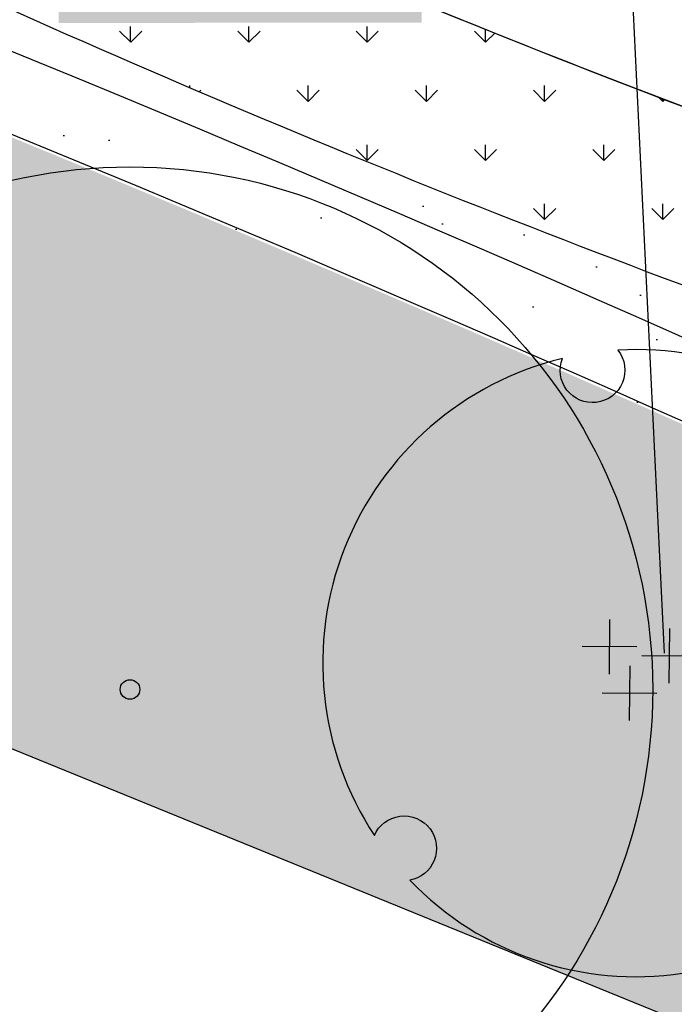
# Model space of a CAD drawing. Extents: x 1609557 to 1611883, y 574690 to 575242.
# Tile 17 of 43: x 1610251 to 1610267, y 574957 to 574981. Entities that reach past the tile are written whole.
import ezdxf
from ezdxf.enums import TextEntityAlignment as Align

# ---------------------------------------------------------------- set-up
doc = ezdxf.new("R2010")
doc.units = 0
doc.header["$MEASUREMENT"] = 0
doc.layers.add('L-ANNO-NOTE', color=2, linetype='Continuous', lineweight=25)
doc.layers.add('L-ANNO-TTLB-NPLT', color=8, linetype='Continuous', plot=False)
doc.layers.add('L-PLNT-NPLT', color=21, linetype='Continuous', plot=False)
for name, color, linetype in [('L-PLNT-BASE', 2, 'Continuous'), ('L-PLNT-BID-ADD', 2, 'Continuous'), ('L-PLNT-SEED', 2, 'Continuous'), ('L-PLNT-TREE', 5, 'Continuous'), ('L-PLNT-TREE-PLAN', 7, 'Continuous'), ('L-STON', 3, 'Continuous')]:
    doc.layers.add(name, color=color, linetype=linetype)
doc.styles.add('RDG_Standard', font='ARIALN.TTF')
doc.styles.add('X-HLVM1S', font='ARIALN.TTF')

# ---------------------------------------------------------------- blocks, each defined once
blk = doc.blocks.new('PLNT-TREE-ORN-MULT')
at = {"layer": 'L-PLNT-TREE-PLAN', "color": 0, "extrusion": (5.028865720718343e-15, -4.300868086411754e-18, -1)}
for p, q in [((-0.04255343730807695, 0.06981336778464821), (-0.04335550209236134, -0.01725964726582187)), ((0.0527482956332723, 0.05509634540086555), (0.05194623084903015, -0.03197666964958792)), ((0.0005820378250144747, 0.02587582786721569), (-0.08649097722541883, 0.02667789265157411)), ((0.09588377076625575, 0.01115880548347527), (0.008810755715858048, 0.01196087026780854)), ((-0.01043609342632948, -0.004455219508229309), (-0.01123815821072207, -0.09152823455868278)), ((0.03269938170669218, -0.04839275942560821), (-0.05437363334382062, -0.04759069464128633))]:
    blk.add_line(p, q, dxfattribs=at)
at = {"layer": 'L-PLNT-TREE-PLAN', "color": 0}
blk.add_lwpolyline([(-0.02937539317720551, 0.4991363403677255, -0.2718992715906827), (-0.02216410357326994, 0.4473752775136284, -0.2718992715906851), (-0.06385349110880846, 0.4158601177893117, -0.2633037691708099), (-0.1106958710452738, 0.4355865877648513, -0.2633037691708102), (-0.1179077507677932, 0.4858989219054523, 0.518932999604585), (-0.417688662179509, -0.2748384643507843, -0.2647662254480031), (-0.3769914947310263, -0.2439824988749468, -0.2718992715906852), (-0.3288538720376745, -0.2643289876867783, -0.2633037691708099), (-0.3225163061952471, -0.3147589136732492, -0.2556770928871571), (-0.3610273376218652, -0.3459179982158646, 0.5174068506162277), (0.4463127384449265, -0.2253995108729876, -0.2652179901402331), (0.3991555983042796, -0.2055931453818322, -0.2718992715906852), (0.3927073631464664, -0.1537314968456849, -0.2633037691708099), (0.4332121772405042, -0.1230280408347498, -0.2575414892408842), (0.4796847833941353, -0.1410762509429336, 0.5192192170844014)], format="xyb", close=True, dxfattribs=at)
at = {"layer": 'L-PLNT-NPLT', "style": 'RDG_Standard'}
blk.add_attdef('KEY', (0.1024455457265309, 0.1900547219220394), '', height=0.046875, dxfattribs=at)
at = {"layer": 'L-PLNT-NPLT', "style": 'RDG_Standard', "flags": 1}
for tag, p in [('BOTANICAL', (0.1024455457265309, 0.1153563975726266)), ('COMMON', (0.1024455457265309, 0.04065807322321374)), ('SIZE', (0.1024455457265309, -0.03404025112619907)), ('CONDITION', (0.1024455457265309, -0.1087385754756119)), ('NOTES', (0.1024455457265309, -0.1834368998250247)), ('SORT', (0.1024455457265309, -0.2581352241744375))]:
    blk.add_attdef(tag, p, '', height=0.046875, dxfattribs=at)
blk = doc.blocks.new('*U115')
at = {"true_color": 0xffffff}
blk.add_hatch(color=7, dxfattribs=at).paths.add_polyline_path([(-0.5466215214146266, 0.2352818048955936), (-0.1124215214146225, 0.2352818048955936), (-0.1124215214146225, -0.2349535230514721), (-0.5466215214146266, -0.2352818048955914)])
at = {"color": 3}
blk.add_lwpolyline([(-0.12953889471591, 1.110223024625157e-15), (0.1295388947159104, -1.110223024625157e-15), (0.1774576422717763, -0.9889988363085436)], dxfattribs=at)
at = {"color": 1, "style": 'X-HLVM1S', "width": 0.8, "flags": 8}
for tag, p in [('PLANTNUMBER', (-0.329530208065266, 0.1089267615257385)), ('SPECIESTYPE', (-0.32953020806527, -0.1089267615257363))]:
    blk.add_attdef(tag, text='', height=0.125, dxfattribs=at).set_placement(p, align=Align.MIDDLE_CENTER)
blk = doc.blocks.new('PLNT-TREE-DEC-OVAL')
at = {"layer": 'L-PLNT-TREE-PLAN'}
h = blk.add_hatch(color=0, dxfattribs=at)
edge = h.paths.add_edge_path()
edge.add_arc((0, 0), 0.0093634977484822, 0, 360)
at = {"layer": 'L-PLNT-TREE-PLAN', "color": 0}
for radius in [0.5, 0.0093634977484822]:
    blk.add_circle((0, 0), radius, dxfattribs=at)
at = {"layer": 'L-PLNT-NPLT', "style": 'RDG_Standard'}
blk.add_attdef('KEY', (0.102445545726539, 0.1900547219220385), '', height=0.046875, dxfattribs=at)
at = {"layer": 'L-PLNT-NPLT', "style": 'RDG_Standard', "flags": 1}
for tag, p in [('BOTANICAL', (0.102445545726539, 0.1153563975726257)), ('COMMON', (0.102445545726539, 0.04065807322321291)), ('SIZE', (0.102445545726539, -0.03404025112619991)), ('CONDITION', (0.102445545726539, -0.1087385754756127)), ('NOTES', (0.102445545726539, -0.1834368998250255)), ('SORT', (0.102445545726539, -0.2581352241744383))]:
    blk.add_attdef(tag, p, '', height=0.046875, dxfattribs=at)
blk = doc.blocks.new('base bid')
at = {"layer": 'L-PLNT-SEED'}
h = blk.add_hatch(dxfattribs=at)
h.set_pattern_fill('ANSI31', color=256, scale=10)
h.set_pattern_definition([(45, (150.2332058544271, -144.2689704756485), (-0.8838834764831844, 0.8838834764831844), [])])
edge = h.paths.add_edge_path()
edge.add_arc((618.8863025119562, -30.30258975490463), 1.015633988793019, 53.56259994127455, 119.7169013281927)
edge.add_arc((604.8375250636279, -3.650523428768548), 29.11303063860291, 189.3697585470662, 297.72745904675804, ccw=False)
edge.add_arc((570.2035708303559, -9.42934627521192), 5.999999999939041, 9.972662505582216, 101.7879303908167)
edge.add_arc((539.35580430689, 138.3861309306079), 145.0000000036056, 248.93301401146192, 281.7879303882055, ccw=False)
edge.add_arc((475.8941253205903, -24.71594292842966), 30.01817304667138, 67.80410625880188, 127.606428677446)
edge.add_arc((414.8510998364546, 54.51400046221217), 70.00000000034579, 234.3621781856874, 307.6152423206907, ccw=False)
edge.add_arc((339.1053539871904, -51.13912058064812), 60.00000000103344, 54.36217818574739, 102.9413701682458)
edge.add_arc((298.7936556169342, 124.2888332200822), 119.9999999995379, 269.47738466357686, 282.94137016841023, ccw=False)
edge.add_arc((297.6535016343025, -0.7059668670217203), 5.00000000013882, 89.47738466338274, 125.4332877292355)
edge.add_arc((292.4357098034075, 6.627153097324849), 3.999999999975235, 266.90698341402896, 305.43328772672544, ccw=False)
edge.add_arc((298.7936556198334, 124.2888332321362), 121.8333333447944, 234.5171921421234, 266.90698341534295, ccw=False)
edge.add_arc((230.3962784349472, 28.3383603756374), 3.999999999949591, 197.7889517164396, 234.51719214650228, ccw=False)
edge.add_arc((221.8265835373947, 25.58875506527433), 5.000000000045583, 17.78895171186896, 57.33646437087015)
edge.add_arc((192.1428275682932, -20.71323875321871), 60.0000000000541, 57.33646437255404, 95.53005168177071)
edge.add_line((186.3607580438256, 39.00750866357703), (186.1700039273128, 38.98934755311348))
edge.add_arc((180.5786885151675, 98.72825606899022), 59.99999998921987, 247.789464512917, 275.34707114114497, ccw=False)
edge.add_arc((156.0079716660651, 38.55118508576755), 4.999999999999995, 67.78946452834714, 159.470690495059)
edge.add_arc((167.6572125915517, 34.18891891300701), 17.43921944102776, 159.4706905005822, 205.3160390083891)
edge.add_line((151.892805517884, 26.73171807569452), (158.8874708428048, 11.94510390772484))
edge.add_arc((154.3676564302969, 9.807049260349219), 4.999999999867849, -5.277370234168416, 25.316038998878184, ccw=False)
edge.add_line((159.3464619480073, 9.347162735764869), (159.2120745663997, 7.892263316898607))
edge.add_arc((164.1908800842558, 7.432376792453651), 5.000000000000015, 174.7226297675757, 288.8249053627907)
edge.add_arc((171.9821321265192, -15.42170740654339), 19.14565743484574, 39.949937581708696, 108.82490536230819, ccw=False)
edge.add_arc((190.4923328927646, 0.08265457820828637), 5.000000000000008, 219.9499375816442, 260.1090579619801)
edge.add_arc((151.2221834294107, -225.1353719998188), 223.6160627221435, 64.00658706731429, 80.10905796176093, ccw=False)
edge.add_arc((365.507981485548, 214.5410112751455), 265.4991911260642, 244.0252345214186, 287.9078035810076)
edge.add_arc((486.119061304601, -158.9674474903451), 127.0000000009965, 64.50460080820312, 107.8712941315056, ccw=False)
edge.add_arc((486.1190613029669, -158.9674474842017), 126.9999999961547, 61.264920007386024, 64.50460080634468, ccw=False)
edge.add_arc((625.5395918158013, 95.3196258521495), 162.9999999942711, 241.2649200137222, 271.4988119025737)
edge.add_arc((632.209427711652, -159.5931303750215), 92.00000000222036, 40.598662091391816, 91.49881190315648, ccw=False)
edge.add_arc((804.5674639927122, -11.87140776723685), 134.999999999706, 220.5986620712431, 258.7316317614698)
edge.add_arc((779.1648480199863, -139.3653570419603), 4.999999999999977, 258.7316317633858, 370.3232354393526)
edge.add_line((784.0839102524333, -138.4693510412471), (782.9414253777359, -132.1971227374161))
edge.add_arc((776.8266279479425, -133.3109316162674), 6.21540970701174, 10.32323543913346, 70.94929946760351)
edge.add_arc((781.0222398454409, -121.1609270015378), 6.638608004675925, 186.8673162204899, 250.9492994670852, ccw=False)
edge.add_arc((810.6261729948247, -117.5955908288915), 36.45646305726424, 178.6613906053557, 186.867316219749, ccw=False)
edge.add_arc((765.0365062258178, -116.5302791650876), 9.145648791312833, 358.6613906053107, 428.1020102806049)
edge.add_arc((770.7768630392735, -102.2492452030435), 6.245895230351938, 201.7173952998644, 248.10201028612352, ccw=False)
edge.add_arc((760.3291983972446, -106.4105506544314), 5.000000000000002, 21.71739529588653, 78.0838911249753)
edge.add_arc((785.2377233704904, 11.62438980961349), 115.6344966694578, 225.374426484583, 258.0838911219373, ccw=False)
edge.add_arc((642.0705309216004, -130.5235531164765), 86.12889410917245, 44.0178143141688, 83.09250781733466)
edge.add_arc((661.4880895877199, 16.8794886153), 62.55870457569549, 227.8289389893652, 261.67372428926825, ccw=False)
at = {"layer": 'L-STON'}
h = blk.add_hatch(dxfattribs=at)
h.set_pattern_fill('GRASS', color=256, scale=2)
h.set_pattern_definition([(90, (-3.71114620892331, -150.6996880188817), (-1.414213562, 1.414213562), [0.375, -2.453427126]), (45, (-3.71114620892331, -150.6996880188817), (-1.414213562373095, 1.414213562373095), [0.375, -1.625]), (135, (-3.71114620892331, -150.6996880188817), (-1.414213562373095, -1.414213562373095), [0.375, -1.625])])
edge = h.paths.add_edge_path(flags=16)
edge.add_arc((618.8863025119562, -30.30258975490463), 1.015633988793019, 53.56259994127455, 119.7169013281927)
edge.add_arc((604.8375250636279, -3.650523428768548), 29.11303063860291, 189.3697585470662, 297.72745904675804, ccw=False)
edge.add_arc((570.2035708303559, -9.42934627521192), 5.999999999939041, 9.972662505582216, 101.7879303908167)
edge.add_arc((539.35580430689, 138.3861309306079), 145.0000000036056, 248.93301401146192, 281.7879303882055, ccw=False)
edge.add_arc((475.8941253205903, -24.71594292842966), 30.01817304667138, 67.80410625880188, 127.606428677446)
edge.add_arc((414.8510998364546, 54.51400046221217), 70.00000000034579, 234.3621781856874, 307.6152423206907, ccw=False)
edge.add_arc((339.1053539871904, -51.13912058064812), 60.00000000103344, 54.36217818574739, 102.9413701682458)
edge.add_arc((298.7936556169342, 124.2888332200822), 119.9999999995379, 269.47738466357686, 282.94137016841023, ccw=False)
edge.add_arc((297.6535016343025, -0.7059668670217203), 5.00000000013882, 89.47738466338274, 125.4332877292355)
edge.add_arc((292.4357098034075, 6.627153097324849), 3.999999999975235, 266.90698341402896, 305.43328772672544, ccw=False)
edge.add_arc((298.7936556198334, 124.2888332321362), 121.8333333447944, 234.5171921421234, 266.90698341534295, ccw=False)
edge.add_arc((230.3962784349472, 28.3383603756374), 3.999999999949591, 197.7889517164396, 234.51719214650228, ccw=False)
edge.add_arc((221.8265835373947, 25.58875506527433), 5.000000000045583, 17.78895171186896, 57.33646437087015)
edge.add_arc((192.1428275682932, -20.71323875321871), 60.0000000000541, 57.33646437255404, 95.53005168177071)
edge.add_line((186.3607580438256, 39.00750866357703), (186.1700039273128, 38.98934755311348))
edge.add_arc((180.5786885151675, 98.72825606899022), 59.99999998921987, 247.789464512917, 275.34707114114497, ccw=False)
edge.add_arc((156.0079716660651, 38.55118508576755), 4.999999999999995, 67.78946452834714, 159.470690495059)
edge.add_arc((167.6572125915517, 34.18891891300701), 17.43921944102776, 159.4706905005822, 205.3160390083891)
edge.add_line((151.892805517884, 26.73171807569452), (158.8874708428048, 11.94510390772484))
edge.add_arc((154.3676564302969, 9.807049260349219), 4.999999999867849, -5.277370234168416, 25.316038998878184, ccw=False)
edge.add_line((159.3464619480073, 9.347162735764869), (159.2120745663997, 7.892263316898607))
edge.add_arc((164.1908800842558, 7.432376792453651), 5.000000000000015, 174.7226297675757, 288.8249053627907)
edge.add_arc((171.9821321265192, -15.42170740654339), 19.14565743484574, 39.949937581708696, 108.82490536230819, ccw=False)
edge.add_arc((190.4923328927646, 0.08265457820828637), 5.000000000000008, 219.9499375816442, 260.1090579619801)
edge.add_arc((151.2221834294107, -225.1353719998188), 223.6160627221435, 64.00658706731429, 80.10905796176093, ccw=False)
edge.add_arc((365.507981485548, 214.5410112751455), 265.4991911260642, 244.0252345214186, 287.9078035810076)
edge.add_arc((486.119061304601, -158.9674474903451), 127.0000000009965, 64.50460080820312, 107.8712941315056, ccw=False)
edge.add_arc((486.1190613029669, -158.9674474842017), 126.9999999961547, 61.264920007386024, 64.50460080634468, ccw=False)
edge.add_arc((625.5395918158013, 95.3196258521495), 162.9999999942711, 241.2649200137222, 271.4988119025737)
edge.add_arc((632.209427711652, -159.5931303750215), 92.00000000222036, 40.598662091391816, 91.49881190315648, ccw=False)
edge.add_arc((804.5674639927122, -11.87140776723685), 134.999999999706, 220.5986620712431, 258.7316317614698)
edge.add_arc((779.1648480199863, -139.3653570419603), 4.999999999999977, 258.7316317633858, 370.3232354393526)
edge.add_line((784.0839102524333, -138.4693510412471), (782.9414253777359, -132.1971227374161))
edge.add_arc((776.8266279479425, -133.3109316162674), 6.21540970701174, 10.32323543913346, 70.94929946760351)
edge.add_arc((781.0222398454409, -121.1609270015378), 6.638608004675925, 186.8673162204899, 250.9492994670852, ccw=False)
edge.add_arc((810.6261729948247, -117.5955908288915), 36.45646305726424, 178.6613906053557, 186.867316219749, ccw=False)
edge.add_arc((765.0365062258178, -116.5302791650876), 9.145648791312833, 358.6613906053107, 428.1020102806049)
edge.add_arc((770.7768630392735, -102.2492452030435), 6.245895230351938, 201.7173952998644, 248.10201028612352, ccw=False)
edge.add_arc((760.3291983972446, -106.4105506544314), 5.000000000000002, 21.71739529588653, 78.0838911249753)
edge.add_arc((785.2377233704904, 11.62438980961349), 115.6344966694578, 225.374426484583, 258.0838911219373, ccw=False)
edge.add_arc((642.0705309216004, -130.5235531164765), 86.12889410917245, 44.0178143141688, 83.09250781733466)
edge.add_arc((661.4880895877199, 16.8794886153), 62.55870457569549, 227.8289389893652, 261.67372428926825, ccw=False)
edge = h.paths.add_edge_path()
edge.add_arc((661.4880895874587, 16.8794886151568), 58.55870457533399, 228.8865744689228, 261.6266150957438)
edge.add_arc((642.0705309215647, -130.5235531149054), 90.1288941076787, 44.04852607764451, 83.06014555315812, ccw=False)
edge.add_arc((785.2377233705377, 11.62438981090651), 111.6344966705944, 225.3982424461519, 282.6823883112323)
edge.add_arc((811.9353492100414, -107.0123411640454), 9.969110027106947, 16.319136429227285, 102.68238831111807, ccw=False)
edge.add_arc((865.5003203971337, -91.27441045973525), 45.85999714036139, 196.3851008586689, 256.0268237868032)
edge.add_arc((853.7026135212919, -138.6869781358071), 2.998343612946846, -68.92306818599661, 76.02682378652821, ccw=False)
edge.add_arc((804.5674639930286, -11.87140776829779), 138.9999999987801, 276.97243690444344, 291.1768356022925, ccw=False)
edge.add_arc((809.8878398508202, -159.6371798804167), 15.14565743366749, 40.28843071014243, 143.8357105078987)
edge.add_arc((804.5674639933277, -11.87140776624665), 139.0000000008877, 220.5986620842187, 267.151704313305, ccw=False)
edge.add_arc((632.2094277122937, -159.593130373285), 88.00000000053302, 40.59866207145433, 91.49881190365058)
edge.add_arc((625.5395918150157, 95.31962585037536), 166.9999999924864, 241.2649200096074, 271.4988119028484, ccw=False)
edge.add_arc((486.119061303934, -158.9674474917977), 123.0000000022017, 61.26492001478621, 107.8712941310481)
edge.add_arc((365.5043407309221, 214.5655925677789), 269.5237002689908, 249.6041407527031, 287.9063914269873, ccw=False)
edge.add_arc((365.9698800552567, 215.5476255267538), 270.6064256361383, 244.030657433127, 249.5842146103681, ccw=False)
edge.add_arc((154.4480504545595, -218.0632359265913), 211.8456146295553, 63.95216514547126, 70.08311154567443)
edge.add_arc((151.0554869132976, -225.5060928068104), 219.9999696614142, 69.91273766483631, 81.04841856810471)
edge.add_arc((171.9821321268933, -15.4217074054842), 15.14565743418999, 28.53936112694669, 140.0836133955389)
edge.add_arc((149.966357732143, -196.3326169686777), 190.9128533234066, 86.87746046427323, 97.39858245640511)
edge.add_arc((158.8098743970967, -264.4371158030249), 259.5891268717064, 97.39858245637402, 105.1312620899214)
edge.add_arc((35.53181350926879, 191.4625140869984), 212.6840491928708, 282.20007420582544, 285.13126208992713, ccw=False)
edge.add_arc((54.86326487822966, 102.0515709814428), 121.2071572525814, 277.0715209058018, 282.2000742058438, ccw=False)
edge.add_arc((51.95215365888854, 125.518462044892), 144.853923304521, 248.75498744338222, 277.07152089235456, ccw=False)
edge.add_arc((1.280879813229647, -4.833150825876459), 5.000000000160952, 104.84327763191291, 248.6841357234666, ccw=False)
edge.add_arc((-45.59932130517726, 172.0601694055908), 177.9999999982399, 284.8432776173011, 307.7565667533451)
edge.add_arc((-93.52873311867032, 250.2739725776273), 269.370478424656, 305.6296898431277, 316.0769376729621)
edge.add_arc((118.7785447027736, 46.36607813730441), 25.00104146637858, 39.91773842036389, 137.0089859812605, ccw=False)
edge.add_arc((180.5786885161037, 98.72825607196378), 55.99999999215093, 220.4330820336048, 235.0336811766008)
edge.add_arc((180.5786885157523, 98.72825607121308), 55.99999999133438, 235.0336811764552, 275.530051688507)
edge.add_arc((192.1428275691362, -20.71323875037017), 63.99999999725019, 53.66505559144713, 95.53005168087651, ccw=False)
edge.add_arc((298.7936556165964, 124.2888332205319), 116.0000000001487, 233.6650555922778, 282.9413701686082)
edge.add_arc((339.1053539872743, -51.13912058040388), 64.00000000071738, 54.3621781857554, 102.94137016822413, ccw=False)
edge.add_arc((414.8510998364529, 54.5140004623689), 66.0000000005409, 234.3621781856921, 307.6152423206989)
edge.add_arc((475.8942029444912, -24.71651629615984), 34.01867460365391, 67.87353367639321, 127.60697928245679, ccw=False)
edge.add_arc((539.3558043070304, 138.3861309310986), 141.0000000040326, 248.9484073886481, 281.7879303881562)
edge.add_arc((570.2035708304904, -9.429346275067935), 9.999999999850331, 9.832403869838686, 101.78793039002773, ccw=False)
edge.add_arc((604.8375250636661, -3.650523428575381), 25.11303063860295, 189.329578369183, 297.6231998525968)
edge.add_arc((618.8834613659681, -30.2891627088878), 5.002573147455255, 47.9211214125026, 118.69745510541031, ccw=False)
edge.add_arc((662.4386729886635, 17.95008187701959), 59.99035860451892, 227.9211214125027, 228.8749149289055)
h = blk.add_hatch(dxfattribs=at)
h.set_pattern_fill('AR-SAND', color=256, scale=2.5)
h.set_pattern_definition([(37.50000000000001, (-1609999.634312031, -572521.6229746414), (-0.1574833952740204, 4.817059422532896), [0, -3.8, 0, -4.25, 0, -4.0625]), (7.499999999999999, (-1609999.634312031, -572521.6229746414), (4.424441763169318, 7.055365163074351), [0, -2.05, 0, -3.425, 0, -1.3125]), (327.5, (-1610002.709312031, -572521.6229746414), (7.785354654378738, 0.01414763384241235), [0, -1.25, 0, -4.5, 0, -5.875]), (317.5, (-1610002.709312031, -572521.6229746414), (7.515316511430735, 2.194188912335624), [0, -0.625, 0, -2.95, 0, -3.375])])
edge = h.paths.add_edge_path()
edge.add_arc((975.1842532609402, 318.8047683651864), 481.7702616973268, 258.8784101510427, 260.4107916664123)
edge.add_line((894.9295026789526, -156.2339248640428), (884.2027706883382, -168.446132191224))
edge.add_line((884.2027706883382, -168.446132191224), (847.8491190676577, -190.6539219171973))
edge.add_line((847.8491190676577, -190.6539219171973), (798.1555349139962, -190.6539219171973))
edge.add_line((798.1555349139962, -190.6539219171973), (747.2964987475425, -172.5301932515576))
edge.add_line((747.2964987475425, -172.5301932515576), (711.4840671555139, -150.6228875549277))
edge.add_line((711.4840671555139, -150.6228875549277), (675.9964703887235, -118.4368421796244))
edge.add_line((675.9964703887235, -118.4368421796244), (504.1727170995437, -76.0782215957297))
edge.add_line((504.1727170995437, -76.0782215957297), (470.0743235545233, -62.44787501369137))
edge.add_line((470.0743235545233, -62.44787501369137), (384.715996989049, -72.36735664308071))
edge.add_line((384.715996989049, -72.36735664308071), (355.9447126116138, -76.94914028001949))
edge.add_line((355.9447126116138, -76.94914028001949), (344.0520851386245, -87.07581996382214))
edge.add_line((344.0520851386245, -87.07581996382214), (331.4194478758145, -90.8919148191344))
edge.add_line((331.4194478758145, -90.8919148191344), (175.0001791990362, -27.13090893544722))
edge.add_line((175.0001791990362, -27.13090893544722), (63.61505718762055, -52.02526193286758))
edge.add_line((63.61505718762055, -52.02526193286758), (4.422241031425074, -54.8544149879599))
edge.add_line((4.422241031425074, -54.8544149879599), (-69.8879120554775, -41.95109310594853))
edge.add_line((-69.8879120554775, -41.95109310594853), (-96.10807950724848, -31.68806857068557))
edge.add_line((-96.10807950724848, -31.68806857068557), (-102.7708319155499, -7.592912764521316))
edge.add_line((-102.7708319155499, -7.592912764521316), (-99.76146007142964, -1.693859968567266))
edge.add_arc((-45.59932130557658, 172.0601694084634), 182.0000000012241, 252.6868395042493, 275.0190642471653)
edge.add_line((-29.67664987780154, -9.241977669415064), (-29.3447826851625, -9.184034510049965))
edge.add_arc((-28.57626109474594, -25.37728074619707), 16.21147276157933, 61.79194727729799, 92.71718391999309, ccw=False)
edge.add_arc((51.7120899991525, 124.3093414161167), 153.6481874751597, 241.7919472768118, 285.8858236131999)
edge.add_arc((152.758396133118, -235.6392442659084), 220.2162130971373, 98.85330476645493, 105.5376167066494, ccw=False)
edge.add_arc((151.1820899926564, -225.4125226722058), 209.8687354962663, 70.0580048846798, 98.85778749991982, ccw=False)
edge.add_line((222.7617353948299, -28.12785397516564), (221.7754935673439, -30.49284057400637))
edge.add_arc((29.16494143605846, -585.7581051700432), 587.7230120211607, 70.86935000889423, 71.65257934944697)
edge.add_line((214.167296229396, -27.91182923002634), (214.0402741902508, -29.80142796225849))
edge.add_arc((29.16494161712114, -585.7581046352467), 585.8896781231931, 65.17206158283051, 71.60620215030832, ccw=False)
edge.add_line((275.1769008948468, -54.02054641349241), (275.9467077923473, -52.35666286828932))
edge.add_arc((29.16494235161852, -585.75810302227), 587.72300968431, 65.17206158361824, 66.03012498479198)
edge.add_line((267.9310958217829, -48.72080443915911), (268.3267669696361, -47.52202050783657))
edge.add_arc((365.5151381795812, 215.059979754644), 279.990868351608, 249.6891869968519, 287.8717470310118)
edge.add_arc((486.1190613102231, -158.9674474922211), 112.9999999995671, 62.84612761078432, 107.87174703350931, ccw=False)
edge.add_arc((625.6385876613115, 96.25216650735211), 177.9296759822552, 240.3772305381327, 271.4824047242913)
edge.add_arc((632.2057718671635, -159.6083406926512), 78.01511050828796, 45.1453067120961, 91.44266237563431, ccw=False)
edge.add_arc((804.4438500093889, -11.05135270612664), 149.7828535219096, 218.5050005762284, 297.7887874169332)
edge.add_arc((874.7528747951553, -144.4675637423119), 1.025781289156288, 113.8194262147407, 117.78878741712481, ccw=False)
edge.add_arc((923.8125677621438, -114.0406244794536), 57.59553997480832, 210.7966945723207, 223.8177650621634)
h = blk.add_hatch(dxfattribs=at)
h.set_pattern_fill('GRASS', color=256, scale=2)
h.set_pattern_definition([(90, (222.7617353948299, -47.5220205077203), (-1.414213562, 1.414213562), [0.375, -2.453427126]), (45, (222.7617353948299, -47.5220205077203), (-1.414213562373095, 1.414213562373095), [0.375, -1.625]), (135, (222.7617353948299, -47.5220205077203), (-1.414213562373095, -1.414213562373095), [0.375, -1.625])])
edge = h.paths.add_edge_path()
edge.add_arc((152.4174286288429, -222.8396339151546), 211.0287247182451, 64.02367553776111, 70.08392061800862, ccw=False)
edge.add_arc((365.9610147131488, 215.5294677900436), 276.5862190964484, 244.0309614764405, 249.6067393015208)
edge.add_line((269.5812832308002, -43.72115217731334), (268.3267669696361, -47.5220205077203))
edge.add_arc((365.9610147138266, 215.5294677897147), 280.5860506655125, 244.0309614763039, 249.637077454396, ccw=False)
edge.add_arc((152.4148167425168, -222.8437100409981), 207.0337015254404, 64.02337905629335, 70.1362324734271)
edge.add_line((222.7617353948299, -28.12785397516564), (224.3029746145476, -24.4319956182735))
h = blk.add_hatch(dxfattribs=at)
h.set_pattern_fill('AR-SAND', color=256, scale=2.5)
h.set_pattern_definition([(37.50000000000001, (214.0402741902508, -54.02054641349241), (-0.1574833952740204, 4.817059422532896), [0, -3.8, 0, -4.25, 0, -4.0625]), (7.499999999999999, (214.0402741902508, -54.02054641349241), (4.424441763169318, 7.055365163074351), [0, -2.05, 0, -3.425, 0, -1.3125]), (327.5, (210.9652741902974, -54.02054641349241), (7.785354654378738, 0.01414763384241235), [0, -1.25, 0, -4.5, 0, -5.875]), (317.5, (210.9652741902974, -54.02054641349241), (7.515316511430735, 2.194188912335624), [0, -0.625, 0, -2.95, 0, -3.375])])
edge = h.paths.add_edge_path()
edge.add_arc((365.9610147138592, 215.5294677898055), 280.586050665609, 244.03096147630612, 249.6370774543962, ccw=False)
edge.add_arc((152.4155532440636, -222.8440643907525), 207.0336974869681, 64.02360524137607, 70.1364586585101)
edge.add_line((222.7617018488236, -28.12793441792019), (221.7754935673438, -30.49284057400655))
edge.add_arc((29.16494143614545, -585.7581051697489), 587.723012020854, 70.86935000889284, 71.652579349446)
edge.add_line((214.167296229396, -27.91182923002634), (214.0402741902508, -29.80142796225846))
edge.add_arc((29.16494161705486, -585.7581046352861), 585.8896781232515, 65.17206158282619, 71.60620215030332, ccw=False)
edge.add_line((275.1769008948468, -54.02054641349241), (275.9467077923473, -52.35666286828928))
edge.add_arc((29.16494235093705, -585.7581030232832), 587.7230096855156, 65.17206158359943, 66.0301249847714)
edge.add_line((267.9310958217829, -48.72080443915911), (268.3267669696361, -47.5220205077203))
at = {"layer": 'L-PLNT-SEED'}
blk.add_lwpolyline([(325.6681211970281, 7.33686402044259, -0.05881539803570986), (297.6991077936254, 4.293825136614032, 0.1581872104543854), (294.7547283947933, 3.367988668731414, -0.1697042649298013), (292.2198813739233, 2.632980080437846, -0.1422756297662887), (228.0744438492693, 25.08120146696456, -0.1616433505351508), (226.5875251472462, 27.11631357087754, 0.1742919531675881), (224.5251068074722, 29.79802723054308, 0.1682110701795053), (186.3607580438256, 39.00750866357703), (186.1700039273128, 38.98934755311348, -0.1208256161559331), (157.8980268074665, 43.18019054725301, 0.4228342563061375), (151.3255070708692, 40.30461752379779, 0.2027496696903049), (151.892805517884, 26.73171807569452), (158.8874708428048, 11.94510390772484, -0.1342875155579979), (159.3464619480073, 9.347162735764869), (159.2120745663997, 7.892263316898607, 0.5435336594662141), (165.8042658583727, 2.699831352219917, -0.3099101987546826), (186.6593039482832, -3.127935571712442, 0.1770429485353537), (189.6334660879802, -4.843027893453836, -0.07037612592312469), (249.2259062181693, -24.13931774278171, 0.1938486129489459), (447.1453242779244, -38.0954167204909, -0.1915141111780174)], format="xyb", dxfattribs=at)
blk.add_lwpolyline([(-99.76146007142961, -1.693859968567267), (-102.7708319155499, -7.592912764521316), (-96.10807950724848, -31.68806857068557), (-69.8879120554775, -41.95109310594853), (4.422241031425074, -54.8544149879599), (63.61505718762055, -52.02526193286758), (175.0001791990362, -27.13090893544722), (331.4194478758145, -90.8919148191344), (344.0520851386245, -87.07581996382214), (355.9447126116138, -76.94914028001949), (384.715996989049, -72.36735664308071), (470.0743235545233, -62.44787501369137), (504.1727170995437, -76.0782215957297), (675.9964703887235, -118.4368421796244), (711.4840671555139, -150.6228875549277), (747.2964987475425, -172.5301932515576), (798.1555349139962, -190.6539219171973), (847.8491190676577, -190.6539219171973), (884.2027706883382, -168.446132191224), (894.9295026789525, -156.2339248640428)], dxfattribs=at)
blk.add_lwpolyline([(224.3029746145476, -24.4319956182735, -0.02644897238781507), (244.8479495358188, -33.13006256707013, 0.02433372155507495), (269.5812832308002, -43.72115217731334), (268.3267669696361, -47.5220205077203, -0.02446617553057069), (243.0964817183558, -36.72603435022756, 0.02667868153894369), (222.7617353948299, -28.12785397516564)], format="xyb", close=True, dxfattribs=at)
blk = doc.blocks.new('OPT B AGAIN')
at = {"layer": 'L-PLNT-SEED'}
h = blk.add_hatch(dxfattribs=at)
h.set_pattern_fill('ANSI31', color=256, scale=10)
h.set_pattern_definition([(45, (181.7650575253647, -138.8858917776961), (-0.8838834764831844, 0.8838834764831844), [])])
edge = h.paths.add_edge_path()
edge.add_arc((650.4181541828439, -24.9195110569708), 1.015633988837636, 53.56259993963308, 119.7169013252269)
edge.add_arc((636.3693767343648, 1.732555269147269), 29.1130306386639, 189.3697585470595, 297.72745904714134, ccw=False)
edge.add_arc((601.7354225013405, -4.046267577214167), 5.999999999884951, 9.972662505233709, 101.787930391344)
edge.add_arc((570.8876559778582, 143.7692096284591), 145.0000000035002, 248.93301401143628, 281.7879303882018, ccw=False)
edge.add_arc((507.4259769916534, -19.33286423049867), 30.01817304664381, 67.80410625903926, 127.6064286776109)
edge.add_arc((446.3829515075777, 59.89707916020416), 70.00000000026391, 234.3621781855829, 307.6152423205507, ccw=False)
edge.add_arc((370.6372056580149, -45.75604188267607), 60.00000000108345, 54.36217818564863, 102.9413701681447)
edge.add_arc((330.3255072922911, 129.6719119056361), 119.9999999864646, 280.84839090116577, 282.94137016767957, ccw=False)
edge.add_arc((367.943715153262, -49.30538427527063), 62.94338616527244, 103.8176226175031, 128.3046883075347)
edge.add_arc((332.0278986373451, -3.835722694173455), 4.999999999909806, 128.3046883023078, 172.4897710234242)
edge.add_arc((210.2500576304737, 12.21875247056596), 117.8315461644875, 339.6326578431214, 352.48977102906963, ccw=False)
edge.add_arc((325.4022392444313, -30.53126276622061), 5.000000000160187, 159.6326578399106, 254.0379134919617)
edge.add_arc((397.0398331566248, 219.9240899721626), 265.4991911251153, 254.0379134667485, 287.907803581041)
edge.add_arc((517.6509129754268, -153.5843687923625), 127.0000000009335, 64.50460080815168, 107.87129413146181, ccw=False)
edge.add_arc((517.6509129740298, -153.5843687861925), 126.9999999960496, 61.2649200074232, 64.50460080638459, ccw=False)
edge.add_arc((657.0714434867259, 100.7027045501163), 162.9999999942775, 241.2649200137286, 271.4988119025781)
edge.add_arc((663.7412793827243, -154.2100516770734), 92.00000000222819, 40.598662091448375, 91.49881190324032, ccw=False)
edge.add_arc((836.0993156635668, -6.488329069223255), 134.9999999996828, 220.5986620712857, 258.7316317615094)
edge.add_arc((810.696699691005, -133.9822783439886), 5.000000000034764, 258.7316317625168, 370.3232354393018)
edge.add_line((815.6157619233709, -133.0862723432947), (814.4732770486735, -126.8140440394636))
edge.add_arc((808.3584796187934, -127.9278529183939), 6.215409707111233, 10.32323543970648, 70.94929946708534)
edge.add_arc((812.5540915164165, -115.7778483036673), 6.638608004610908, 186.8673162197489, 250.9492994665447, ccw=False)
edge.add_arc((842.1580246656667, -112.2125121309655), 36.45646305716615, 178.6613906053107, 186.8673162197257, ccw=False)
edge.add_arc((796.5683578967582, -111.1472004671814), 9.145648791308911, 358.6613906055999, 428.1020102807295)
edge.add_arc((802.3087147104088, -96.8661665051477), 6.245895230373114, 201.7173952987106, 248.102010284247, ccw=False)
edge.add_arc((791.8610500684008, -101.0274719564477), 4.999999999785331, 21.7173952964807, 78.08389112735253)
edge.add_arc((816.769575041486, 17.00746850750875), 115.6344966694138, 225.3744264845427, 258.0838911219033, ccw=False)
edge.add_arc((673.6023825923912, -125.140474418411), 86.12889410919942, 44.01781431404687, 83.0925078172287)
edge.add_arc((693.0199412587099, 22.26256731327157), 62.558704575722, 227.8289389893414, 261.67372428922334, ccw=False)
edge = h.paths.add_edge_path()
edge.add_arc((212.1105401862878, 104.1113347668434), 59.99999998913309, 247.7894645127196, 275.3470711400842, ccw=False)
edge.add_arc((187.5398233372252, 43.93426378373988), 4.999999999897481, 67.78946453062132, 159.4706904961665)
edge.add_arc((199.1890642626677, 39.57199761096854), 17.43921944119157, 159.4706905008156, 205.3160390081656)
edge.add_line((183.4246571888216, 32.11479677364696), (190.4193225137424, 17.32818260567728))
edge.add_arc((185.8995081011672, 15.19012795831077), 4.999999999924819, -5.277370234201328, 25.31603899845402, ccw=False)
edge.add_line((190.878313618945, 14.73024143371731), (190.7439262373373, 13.27534201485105))
edge.add_arc((195.7227317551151, 12.81545549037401), 4.999999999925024, 174.722629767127, 288.8249053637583)
edge.add_arc((203.513983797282, -10.0386287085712), 19.14565743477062, 39.949937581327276, 108.82490536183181, ccw=False)
edge.add_arc((222.0241845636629, 5.465733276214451), 5.000000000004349, 219.9499375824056, 260.10905796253)
edge.add_arc((182.7540351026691, -219.7522932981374), 223.6160627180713, 75.43087282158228, 80.10905796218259, ccw=False)
edge.add_arc((240.2619229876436, 1.512586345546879), 5.000000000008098, 255.4308728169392, 347.0509928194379)
edge.add_arc((374.7180795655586, -29.40304603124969), 132.9646127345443, 157.5099949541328, 167.0509928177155, ccw=False)
edge.add_arc((247.246189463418, 23.37148950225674), 4.999999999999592, 337.509994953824, 393.1107178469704)
edge.add_arc((217.7081057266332, 4.107980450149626), 40.2644462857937, 33.11071784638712, 90.00889385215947)
at = {"layer": 'L-STON'}
h = blk.add_hatch(dxfattribs=at)
h.set_pattern_fill('AR-SAND', color=256, scale=2.5)
h.set_pattern_definition([(37.50000000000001, (-1609968.10246036, -572516.2398959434), (-0.1574833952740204, 4.817059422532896), [0, -3.8, 0, -4.25, 0, -4.0625]), (7.499999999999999, (-1609968.10246036, -572516.2398959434), (4.424441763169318, 7.055365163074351), [0, -2.05, 0, -3.425, 0, -1.3125]), (327.5, (-1609971.17746036, -572516.2398959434), (7.785354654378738, 0.01414763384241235), [0, -1.25, 0, -4.5, 0, -5.875]), (317.5, (-1609971.17746036, -572516.2398959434), (7.515316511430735, 2.194188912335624), [0, -0.625, 0, -2.95, 0, -3.375])])
edge = h.paths.add_edge_path()
edge.add_line((387.4765642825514, -71.56606158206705), (416.2478486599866, -66.98427794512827))
edge.add_line((416.2478486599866, -66.98427794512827), (501.6061752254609, -57.06479631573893))
edge.add_line((501.6061752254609, -57.06479631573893), (535.7045687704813, -70.69514289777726))
edge.add_line((535.7045687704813, -70.69514289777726), (707.5283220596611, -113.0537634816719))
edge.add_line((707.5283220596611, -113.0537634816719), (743.0159188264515, -145.2398088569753))
edge.add_line((743.0159188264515, -145.2398088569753), (778.8283504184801, -167.1471145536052))
edge.add_line((778.8283504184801, -167.1471145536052), (829.6873865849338, -185.2708432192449))
edge.add_line((829.6873865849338, -185.2708432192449), (879.3809707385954, -185.2708432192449))
edge.add_line((879.3809707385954, -185.2708432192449), (915.7346223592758, -163.0630534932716))
edge.add_line((915.7346223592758, -163.0630534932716), (926.4613543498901, -150.8508461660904))
edge.add_line((926.4613543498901, -150.8508461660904), (913.7866116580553, -148.5347929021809))
edge.add_arc((962.3961570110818, -102.8307342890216), 66.72142739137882, 211.9891666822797, 223.2354667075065, ccw=False)
edge.add_arc((835.9757016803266, -5.668274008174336), 149.7828535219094, 218.5050005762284, 297.7887874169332, ccw=False)
edge.add_arc((663.7376235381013, -154.2252619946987), 78.01511050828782, 45.14530671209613, 91.44266237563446)
edge.add_arc((657.1704393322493, 101.6352452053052), 177.9296759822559, 240.3772305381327, 271.4824047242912, ccw=False)
edge.add_arc((517.6509129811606, -153.5843687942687), 112.9999999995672, 62.84612761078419, 107.8717470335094)
edge.add_arc((397.0469898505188, 220.4430584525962), 279.9908683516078, 249.6891869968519, 287.87174703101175, ccw=False)
edge.add_line((299.8586186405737, -42.13894180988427), (299.4629474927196, -43.33772574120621))
edge.add_arc((60.69679402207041, -580.3750243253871), 587.7230096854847, 65.17206158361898, 66.0301249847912, ccw=False)
edge.add_line((307.4785594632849, -46.97358417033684), (306.7087525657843, -48.63746771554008))
edge.add_arc((60.69679328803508, -580.3750259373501), 585.8896781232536, 65.17206158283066, 71.60620215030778)
edge.add_line((245.5721258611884, -24.41834926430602), (245.6991479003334, -22.52875053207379))
edge.add_arc((60.69679310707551, -580.3750264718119), 587.723012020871, 70.86935000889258, 71.65257934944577, ccw=False)
edge.add_line((253.3073452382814, -25.10976187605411), (254.2935870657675, -22.74477527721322))
edge.add_arc((182.7139416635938, -220.0294439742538), 209.8687354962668, 70.05800488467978, 98.85778749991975)
edge.add_arc((184.2902478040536, -230.2561655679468), 220.2162130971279, 98.85330476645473, 105.5376167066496)
edge.add_arc((83.24394167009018, 129.6924201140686), 153.6481874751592, 241.79194727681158, 285.8858236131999, ccw=False)
edge.add_arc((2.955590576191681, -19.99420204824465), 16.21147276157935, 61.79194727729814, 92.71718391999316)
edge.add_line((2.187068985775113, -3.800955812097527), (1.855201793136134, -3.858898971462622))
edge.add_arc((-14.06746963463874, 177.4432481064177), 182.0000000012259, 252.6868395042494, 275.01906424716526, ccw=False)
edge.add_line((-68.229608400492, 3.689218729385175), (-71.23898024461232, -2.209834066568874))
edge.add_line((-71.23898024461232, -2.209834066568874), (-64.57622783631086, -26.30498987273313))
edge.add_line((-64.57622783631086, -26.30498987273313), (-38.35606038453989, -36.56801440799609))
edge.add_line((-38.35606038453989, -36.56801440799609), (35.95409270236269, -49.47133629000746))
edge.add_line((35.95409270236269, -49.47133629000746), (95.14690885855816, -46.64218323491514))
edge.add_line((95.14690885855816, -46.64218323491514), (206.5320308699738, -21.74783023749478))
edge.add_line((206.5320308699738, -21.74783023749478), (362.9512995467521, -85.50883612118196))
edge.add_line((362.9512995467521, -85.50883612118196), (375.5839368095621, -81.6927412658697))
edge.add_line((375.5839368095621, -81.6927412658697), (387.4765642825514, -71.56606158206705))
at = {"layer": 'L-PLNT-BID-ADD'}
for radius, end in [(587.7230114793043, 71.65257934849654), (585.889678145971, 71.6062021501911)]:
    blk.add_arc((60.72531918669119, -580.3145674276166), radius, 65.1720615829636, end, dxfattribs=at)
at = {"layer": 'L-PLNT-SEED'}
blk.add_lwpolyline([(-68.229608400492, 3.689218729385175), (-71.23898024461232, -2.209834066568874), (-64.57622783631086, -26.30498987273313), (-38.35606038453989, -36.56801440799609), (35.95409270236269, -49.47133629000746), (95.14690885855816, -46.64218323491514), (206.5320308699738, -21.74783023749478), (362.9512995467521, -85.50883612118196), (375.5839368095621, -81.6927412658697), (387.4765642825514, -71.56606158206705), (416.2478486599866, -66.98427794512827), (501.6061752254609, -57.06479631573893), (535.7045687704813, -70.69514289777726), (707.5283220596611, -113.0537634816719), (743.0159188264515, -145.2398088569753), (778.8283504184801, -167.1471145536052), (829.6873865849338, -185.2708432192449), (879.3809707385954, -185.2708432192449), (915.7346223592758, -163.0630534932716), (926.4613543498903, -150.8508461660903)], dxfattribs=at)

msp = doc.modelspace()

# ---------------------------------------------------------------- hatches: boundary and pattern name
at = {"layer": 'L-STON'}
h = msp.add_hatch(dxfattribs=at)
h.set_pattern_fill('GRASS', color=256, scale=2)
h.set_pattern_definition([(90, (0, 0), (-1.414213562, 1.414213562), [0.375, -2.453427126]), (45, (0, 0), (-1.414213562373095, 1.414213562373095), [0.375, -1.625]), (135, (0, 0), (-1.414213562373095, -1.414213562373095), [0.375, -1.625])])
edge = h.paths.add_edge_path()
edge.add_arc((1610813.216045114, 574959.1414492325), 100.0040495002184, 216.1022558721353, 216.1817475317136)
edge.add_arc((1610656.820515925, 574844.9201608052), 93.66082483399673, 36.09956406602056, 36.18443933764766)
edge = h.paths.add_edge_path()
edge.add_line((1609968.687393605, 575012.2828954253), (1609968.102458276, 575016.2398957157))
edge.add_arc((1609954.034991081, 575193.683145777), 178.0000017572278, 253.0948772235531, 274.5328533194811, ccw=False)
edge.add_arc((1609954.034990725, 575193.6831440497), 178.0000000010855, 248.16826524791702, 253.0948771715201, ccw=False)
edge.add_arc((1609954.034990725, 575193.6831440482), 177.9999999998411, 238.03358010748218, 248.1682652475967, ccw=False)
edge.add_arc((1609954.034990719, 575193.6831440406), 177.9999999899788, 221.3720803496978, 238.033580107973, ccw=False)
edge.add_arc((1609916.37045134, 575160.5099906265), 127.809606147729, 215.3124549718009, 221.3720803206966, ccw=False)
edge.add_arc((1609869.584878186, 574941.4546373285), 156.1524184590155, 111.6098876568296, 115.6512929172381)
edge.add_arc((1609765.242331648, 575157.5691477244), 83.83367074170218, 276.5399601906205, 295.99620355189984, ccw=False)
edge.add_line((1609774.790663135, 575074.2810110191), (1609793.91872741, 575061.8659131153))
edge.add_arc((1609739.119560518, 574977.4969385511), 100.6035414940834, 49.28011877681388, 56.9955511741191, ccw=False)
edge.add_line((1609804.749430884, 575053.7451691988), (1609811.023914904, 575047.8491104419))
edge.add_line((1609811.023914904, 575047.8491104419), (1609816.541248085, 575053.3064861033))
edge.add_line((1609816.541248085, 575053.3064861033), (1609888.084439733, 574995.2144768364))
edge.add_line((1609888.084439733, 574995.2144768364), (1609902.420042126, 574989.8289895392))
edge.add_line((1609902.420042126, 574989.8289895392), (1609897.395630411, 575009.8454450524))
edge.add_arc((1609904.28674102, 575010.7120738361), 6.94539062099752, 101.69690295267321, 187.1679094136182, ccw=False)
edge.add_arc((1609948.778174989, 575178.4044143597), 167.3102986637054, 254.0774575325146, 276.8341494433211)

# ---------------------------------------------------------------- linework, layer by layer
at = {"layer": 'L-ANNO-TTLB-NPLT'}
msp.add_lwpolyline([(1610542.011692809, 574972.0356052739, 0.199319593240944), (1610448.007155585, 574979.7205648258, -0.1938486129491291), (1610247.108300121, 574993.8877171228, 0.1847073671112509), (1610090.813740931, 575007.7364668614, -0.163506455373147), (1609999.097645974, 575012.1318707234, -0.6574366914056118), (1609998.770942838, 575021.3067028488), (1609970.681289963, 575016.4199664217, -0.1297419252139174), (1609980.611501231, 575014.0567920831, 0.1943770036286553), (1610092.450281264, 575001.963968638, -0.1843638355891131), (1610244.482261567, 574988.4929120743, 0.1938431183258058), (1610449.848434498, 574974.0100751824, -0.1992207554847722), (1610539.227817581, 574966.7203329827)], format="xyb", close=True, dxfattribs=at)

# ---------------------------------------------------------------- block references
at = {"layer": 'L-ANNO-NOTE', "xscale": 20, "yscale": 20, "zscale": 20}
msp.add_blockref('*U115', (1610263.201230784, 574985.365995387), dxfattribs=at)
at = {"layer": 'L-PLNT-BASE'}
msp.add_blockref('base bid', (1609999.634312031, 575021.6229746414), dxfattribs=at)
at = {"layer": 'L-PLNT-BID-ADD'}
msp.add_blockref('OPT B AGAIN', (1609968.10246036, 575016.2398959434), dxfattribs=at)
at = {"layer": 'L-PLNT-TREE'}
for name, p, xscale, yscale, zscale in [('PLNT-TREE-DEC-OVAL', (1610253.975810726, 574964.718347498), 25, 25, 25), ('PLNT-TREE-ORN-MULT', (1610266.08478686, 574965.346817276), 15, 15, 15)]:
    msp.add_blockref(name, p, dxfattribs=dict(at, xscale=xscale, yscale=yscale, zscale=zscale))

doc.saveas('drawing.dxf')
